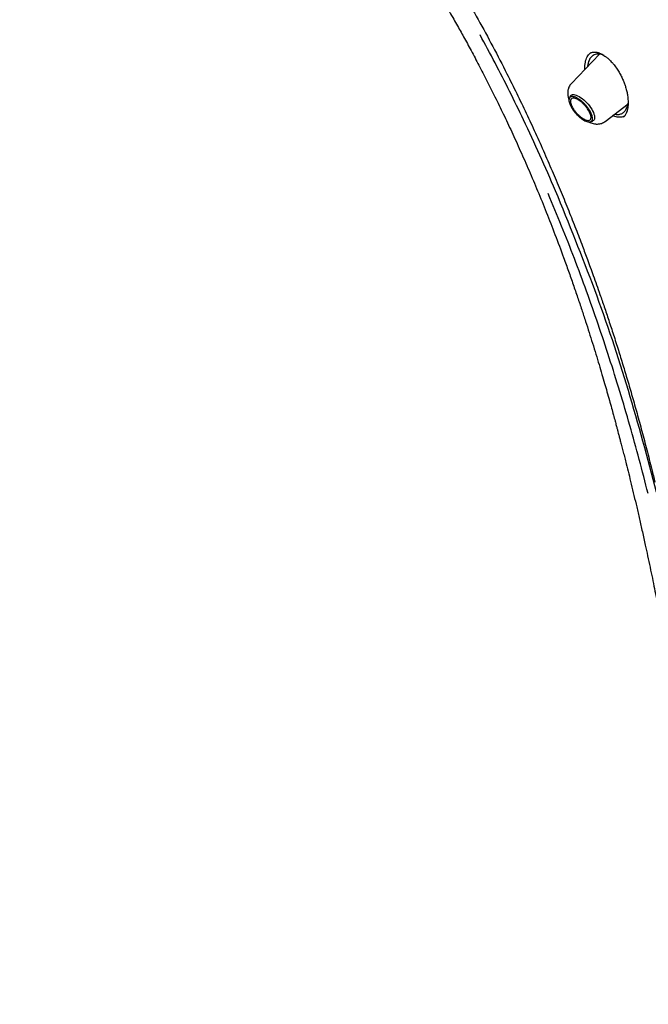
# Model space of a CAD drawing. Header units: millimetres. Extents: x 8 to 866, y 12 to 2084.
# Tile 10 of 98: x 633 to 664, y 741 to 790. Entities that reach past the tile are written whole.
import ezdxf

# ---------------------------------------------------------------- set-up
doc = ezdxf.new("R2010")
doc.units = ezdxf.units.MM

msp = doc.modelspace()

# ---------------------------------------------------------------- linework, layer by layer
at = {"color": 7, "linetype": 'Continuous', "lineweight": 30}
for p, q in [((661.868, 788.571), (660.469, 787.108)), ((661.368, 788.591), (661.42, 788.63)), ((661.375, 788.596), (661.369, 788.592)), ((662.529, 788.119), (662.557, 788.086)), ((660.417, 786.479), (660.369, 786.382)), ((662.156, 785.228), (663.291, 786.1)), ((661.424, 785.207), (661.525, 785.244))]:
    msp.add_line(p, q, dxfattribs=at)
at = {"color": 7, "linetype": 'Continuous', "lineweight": 30, "flags": 128}
for points in [[(660.417, 786.479), (660.424, 786.492), (660.452, 786.525), (660.489, 786.547), (660.533, 786.56), (660.586, 786.562), (660.645, 786.553), (660.709, 786.534), (660.779, 786.505), (660.852, 786.467)], [(660.852, 786.467), (660.928, 786.419), (661.005, 786.364), (661.082, 786.301), (661.158, 786.231), (661.232, 786.156), (661.302, 786.078), (661.368, 785.996), (661.428, 785.913), (661.481, 785.829), (661.527, 785.747), (661.565, 785.667), (661.594, 785.591), (661.614, 785.519), (661.624, 785.454), (661.625, 785.395), (661.616, 785.344), (661.598, 785.302), (661.57, 785.27), (661.534, 785.247), (661.525, 785.244)]]:
    msp.add_lwpolyline(points, dxfattribs=at)
at = {"color": 7, "linetype": 'Continuous', "lineweight": 30}
for points, knots in [([(633.026, 850.005), (633.084, 850.052), (633.225, 850.162), (633.455, 850.327), (633.717, 850.5), (633.986, 850.665), (634.262, 850.82), (634.546, 850.966), (634.837, 851.103), (635.136, 851.231), (635.442, 851.35), (635.755, 851.46), (636.075, 851.56), (636.402, 851.652), (636.736, 851.734), (637.077, 851.807), (637.425, 851.871), (637.78, 851.925), (638.141, 851.971), (638.509, 852.007), (638.884, 852.034), (639.264, 852.052), (639.652, 852.061), (640.045, 852.06), (640.445, 852.05), (640.851, 852.031), (641.264, 852.003), (641.682, 851.965), (642.106, 851.919), (642.536, 851.863), (642.971, 851.797), (643.413, 851.723), (643.859, 851.64), (644.312, 851.547), (644.769, 851.445), (645.232, 851.334), (645.7, 851.214), (646.173, 851.084), (646.651, 850.946), (647.133, 850.799), (647.621, 850.642), (648.113, 850.477), (648.609, 850.302), (649.11, 850.119), (649.614, 849.926), (650.124, 849.725), (650.637, 849.515), (651.153, 849.297), (651.674, 849.069), (652.198, 848.833), (652.726, 848.588), (653.257, 848.335), (653.792, 848.073), (654.329, 847.803), (654.87, 847.524), (655.413, 847.237), (655.96, 846.942), (656.509, 846.638), (657.06, 846.326), (657.614, 846.007), (658.17, 845.679), (658.728, 845.343), (659.288, 845), (659.85, 844.649), (660.414, 844.29), (660.979, 843.923), (661.546, 843.549), (662.114, 843.168), (662.683, 842.779), (663.253, 842.382), (663.825, 841.979), (664.397, 841.569), (664.97, 841.151), (665.543, 840.727), (666.117, 840.296), (666.691, 839.858), (667.265, 839.414), (667.839, 838.963), (668.414, 838.506), (668.987, 838.042), (669.561, 837.572), (670.134, 837.096), (670.706, 836.614), (671.278, 836.127), (671.849, 835.633), (672.418, 835.134), (672.987, 834.63), (673.554, 834.12), (674.12, 833.604), (674.684, 833.084), (675.247, 832.558), (675.807, 832.028), (676.366, 831.492), (676.923, 830.952), (677.477, 830.408), (678.029, 829.859), (678.579, 829.305), (679.126, 828.748), (679.671, 828.186), (680.213, 827.621), (680.751, 827.051), (681.287, 826.478), (681.819, 825.902), (682.348, 825.322), (682.874, 824.738), (683.396, 824.152), (683.915, 823.562), (684.429, 822.97), (684.94, 822.375), (685.447, 821.777), (685.949, 821.177), (686.448, 820.574), (686.942, 819.97), (687.431, 819.363), (687.916, 818.754), (688.396, 818.144), (688.872, 817.532), (689.342, 816.918), (689.807, 816.303), (690.268, 815.687), (690.723, 815.069), (691.172, 814.451), (691.617, 813.832), (692.055, 813.212), (692.488, 812.592), (692.915, 811.971), (693.337, 811.35), (693.752, 810.729), (694.162, 810.109), (694.565, 809.488), (694.962, 808.867), (695.353, 808.248), (695.737, 807.628), (696.115, 807.01), (696.486, 806.392), (696.851, 805.776), (697.209, 805.16), (697.56, 804.546), (697.904, 803.934), (698.241, 803.323), (698.571, 802.714), (698.894, 802.106), (699.21, 801.501), (699.519, 800.898), (699.82, 800.297), (700.114, 799.699), (700.4, 799.103), (700.679, 798.51), (700.95, 797.92), (701.213, 797.333), (701.469, 796.749), (701.717, 796.168), (701.957, 795.591), (702.189, 795.017), (702.413, 794.447), (702.63, 793.881), (702.838, 793.319), (703.038, 792.761), (703.23, 792.206), (703.414, 791.657), (703.59, 791.112), (703.757, 790.571), (703.916, 790.035), (704.067, 789.504), (704.209, 788.978), (704.343, 788.457), (704.469, 787.941), (704.586, 787.43), (704.695, 786.925), (704.795, 786.426), (704.887, 785.932), (704.971, 785.444), (705.045, 784.962), (705.112, 784.485), (705.169, 784.015), (705.219, 783.552), (705.259, 783.094), (705.292, 782.643), (705.315, 782.199), (705.33, 781.761), (705.337, 781.33), (705.335, 780.906), (705.324, 780.488), (705.305, 780.078), (705.278, 779.675), (705.242, 779.279), (705.197, 778.89), (705.144, 778.508), (705.083, 778.134), (705.013, 777.768), (704.934, 777.409), (704.848, 777.058), (704.753, 776.714), (704.649, 776.378), (704.538, 776.05), (704.418, 775.73), (704.289, 775.417), (704.152, 775.113), (704.007, 774.817), (703.854, 774.528), (703.693, 774.248), (703.523, 773.976), (703.345, 773.713), (703.159, 773.458), (702.964, 773.211), (702.761, 772.973), (702.598, 772.792), (702.499, 772.692), (702.473, 772.667)], [0, 0, 0, 0, 0.00357, 0.008516, 0.013459, 0.018399, 0.023335, 0.028267, 0.033195, 0.038117, 0.043035, 0.047947, 0.052854, 0.057756, 0.062654, 0.067546, 0.072435, 0.077319, 0.0822, 0.087078, 0.091953, 0.096825, 0.101695, 0.106563, 0.11143, 0.116295, 0.121159, 0.126022, 0.130884, 0.135746, 0.140607, 0.145468, 0.150328, 0.155189, 0.16005, 0.164911, 0.169772, 0.174633, 0.179494, 0.184356, 0.189218, 0.19408, 0.198943, 0.203806, 0.20867, 0.213533, 0.218398, 0.223263, 0.228128, 0.232993, 0.237859, 0.242726, 0.247592, 0.25246, 0.257327, 0.262195, 0.267063, 0.271932, 0.276801, 0.28167, 0.28654, 0.29141, 0.29628, 0.301151, 0.306022, 0.310893, 0.315764, 0.320636, 0.325507, 0.33038, 0.335252, 0.340124, 0.344997, 0.34987, 0.354743, 0.359616, 0.36449, 0.369363, 0.374237, 0.379111, 0.383985, 0.38886, 0.393734, 0.398608, 0.403483, 0.408358, 0.413232, 0.418107, 0.422982, 0.427857, 0.432733, 0.437608, 0.442483, 0.447358, 0.452234, 0.457109, 0.461985, 0.46686, 0.471736, 0.476612, 0.481487, 0.486363, 0.491239, 0.496114, 0.50099, 0.505866, 0.510742, 0.515617, 0.520493, 0.525369, 0.530244, 0.53512, 0.539996, 0.544871, 0.549747, 0.554622, 0.559498, 0.564373, 0.569248, 0.574123, 0.578999, 0.583874, 0.588749, 0.593623, 0.598498, 0.603373, 0.608247, 0.613122, 0.617996, 0.62287, 0.627745, 0.632618, 0.637492, 0.642366, 0.647239, 0.652113, 0.656986, 0.661859, 0.666731, 0.671604, 0.676476, 0.681348, 0.68622, 0.691091, 0.695963, 0.700834, 0.705705, 0.710575, 0.715445, 0.720315, 0.725185, 0.730054, 0.734923, 0.739792, 0.74466, 0.749528, 0.754395, 0.759262, 0.764129, 0.768995, 0.773861, 0.778727, 0.783592, 0.788457, 0.793321, 0.798185, 0.803048, 0.807911, 0.812774, 0.817636, 0.822497, 0.827359, 0.83222, 0.837081, 0.841941, 0.846802, 0.851662, 0.856522, 0.861382, 0.866242, 0.871103, 0.875963, 0.880825, 0.885686, 0.890549, 0.895413, 0.900277, 0.905144, 0.910012, 0.914882, 0.919754, 0.924629, 0.929507, 0.934389, 0.939274, 0.944163, 0.949056, 0.953955, 0.958858, 0.963766, 0.968679, 0.973598, 0.978521, 0.98345, 0.988383, 0.99332, 0.998261, 1, 1, 1, 1]), ([(644.762, 804.378), (645.009, 804.066), (645.497, 803.451), (646.214, 802.541), (646.905, 801.656), (647.569, 800.796), (648.201, 799.965), (648.801, 799.163), (649.37, 798.389), (649.912, 797.639), (650.429, 796.909), (650.923, 796.199), (651.392, 795.51), (651.834, 794.848), (652.249, 794.212), (652.639, 793.604), (653.003, 793.025), (653.331, 792.495), (653.623, 792.013), (653.883, 791.578), (654.127, 791.166), (654.353, 790.777), (654.563, 790.412), (654.756, 790.07), (654.937, 789.747), (655.179, 789.312), (655.491, 788.739), (655.878, 788.01), (656.274, 787.241), (656.679, 786.432), (657.091, 785.585), (657.511, 784.692), (657.939, 783.753), (658.369, 782.773), (658.801, 781.752), (659.232, 780.692), (659.663, 779.587), (660.028, 778.608), (660.327, 777.777), (660.559, 777.117), (660.778, 776.479), (660.982, 775.869), (661.173, 775.285), (661.352, 774.729), (661.523, 774.184), (661.687, 773.653), (661.843, 773.136), (661.986, 772.653), (662.117, 772.204), (662.241, 771.772), (662.357, 771.361), (662.465, 770.975), (662.559, 770.632), (662.628, 770.38), (662.675, 770.206), (662.703, 770.102), (662.727, 770.012), (662.748, 769.934), (662.768, 769.857), (662.792, 769.767), (662.825, 769.642), (662.868, 769.478), (662.923, 769.27), (662.985, 769.03), (663.054, 768.765), (663.125, 768.483), (663.216, 768.127), (663.325, 767.688), (663.454, 767.161), (663.586, 766.609), (663.722, 766.033), (663.861, 765.433), (664.004, 764.801), (664.139, 764.188), (664.267, 763.598), (664.384, 763.047), (664.496, 762.505), (664.602, 761.988), (664.698, 761.504), (664.787, 761.051), (664.867, 760.634), (664.939, 760.252), (665.003, 759.906), (665.06, 759.596), (665.105, 759.343), (665.141, 759.141), (665.168, 758.985), (665.193, 758.843), (665.217, 758.707), (665.241, 758.566), (665.267, 758.413), (665.296, 758.241), (665.328, 758.049), (665.364, 757.83), (665.404, 757.587), (665.446, 757.323), (665.489, 757.045), (665.533, 756.764), (665.576, 756.479), (665.618, 756.192), (665.66, 755.901), (665.701, 755.608), (665.741, 755.323), (665.776, 755.063), (665.805, 754.84), (665.828, 754.66), (665.846, 754.525), (665.858, 754.426), (665.867, 754.351), (665.876, 754.284), (665.884, 754.218), (665.893, 754.145), (665.905, 754.046), (665.921, 753.91), (665.943, 753.731), (665.968, 753.517), (665.996, 753.267), (666.028, 752.981), (666.063, 752.661), (666.1, 752.305), (666.139, 751.915), (666.18, 751.491), (666.222, 751.032), (666.265, 750.54), (666.31, 749.992), (666.357, 749.386), (666.404, 748.719), (666.451, 748.013), (666.495, 747.268), (666.538, 746.485), (666.579, 745.681), (666.617, 744.858), (666.653, 744.016), (666.688, 743.141), (666.723, 742.231), (666.745, 741.613), (666.757, 741.298)], [0, 0, 0, 0, 0.016778, 0.033038, 0.04878, 0.064003, 0.078707, 0.092645, 0.106083, 0.119019, 0.131451, 0.143618, 0.155265, 0.166391, 0.176997, 0.187082, 0.196646, 0.205688, 0.213171, 0.220254, 0.226937, 0.23322, 0.239104, 0.244587, 0.24967, 0.254612, 0.265472, 0.277015, 0.289244, 0.301785, 0.314973, 0.328809, 0.343291, 0.358421, 0.37391, 0.390025, 0.406766, 0.424134, 0.43433, 0.444325, 0.453904, 0.463067, 0.471815, 0.480149, 0.48807, 0.496305, 0.50404, 0.511275, 0.518007, 0.524235, 0.530683, 0.536479, 0.541623, 0.546115, 0.547878, 0.54944, 0.5508, 0.551959, 0.552967, 0.554284, 0.556021, 0.558576, 0.561701, 0.565389, 0.569416, 0.573651, 0.578094, 0.585495, 0.593411, 0.601844, 0.610382, 0.619402, 0.628909, 0.638902, 0.647092, 0.655572, 0.663852, 0.671613, 0.679, 0.685851, 0.692166, 0.697946, 0.703189, 0.707895, 0.712066, 0.714697, 0.717058, 0.71915, 0.721104, 0.723223, 0.725517, 0.728012, 0.731012, 0.734216, 0.737901, 0.74201, 0.746219, 0.750478, 0.754787, 0.759146, 0.763555, 0.768014, 0.7725, 0.776533, 0.779922, 0.782665, 0.784763, 0.78612, 0.787176, 0.788204, 0.789204, 0.79023, 0.791553, 0.793761, 0.796532, 0.799865, 0.803761, 0.808219, 0.81324, 0.818823, 0.824969, 0.831677, 0.838949, 0.846783, 0.855181, 0.865255, 0.876036, 0.887524, 0.899718, 0.912618, 0.926226, 0.939707, 0.953822, 0.968574, 0.983965, 1, 1, 1, 1]), ([(646.605, 803.663), (646.691, 803.551), (646.956, 803.211), (647.393, 802.653), (647.905, 801.999), (648.391, 801.376), (648.85, 800.784), (649.294, 800.205), (649.721, 799.641), (650.129, 799.094), (650.505, 798.585), (650.848, 798.113), (651.145, 797.699), (651.401, 797.339), (651.624, 797.021), (651.841, 796.71), (652.057, 796.397), (652.272, 796.082), (652.584, 795.619), (652.993, 795.004), (653.598, 794.066), (654.298, 792.943), (655.079, 791.632), (655.836, 790.302), (656.566, 788.957), (657.203, 787.728), (657.753, 786.619), (658.226, 785.634), (658.686, 784.643), (659.133, 783.649), (659.558, 782.667), (659.96, 781.711), (660.336, 780.787), (660.69, 779.891), (660.956, 779.196), (661.148, 778.685), (661.277, 778.337), (661.416, 777.957), (661.566, 777.542), (661.727, 777.091), (661.908, 776.573), (662.111, 775.983), (662.335, 775.315), (662.569, 774.597), (662.803, 773.86), (663.036, 773.106), (663.266, 772.339), (663.501, 771.532), (663.74, 770.685), (663.982, 769.798), (664.227, 768.87), (664.443, 768.024), (664.574, 767.486), (664.627, 767.272)], [0, 0, 0, 0, 0.010391, 0.031726, 0.052052, 0.071361, 0.089652, 0.106924, 0.124758, 0.141381, 0.1568, 0.171021, 0.184048, 0.193992, 0.203242, 0.212446, 0.221691, 0.230977, 0.240307, 0.26247, 0.284874, 0.321762, 0.358996, 0.396207, 0.433416, 0.470643, 0.49719, 0.523762, 0.550356, 0.576966, 0.603347, 0.628464, 0.652763, 0.676236, 0.698879, 0.707177, 0.716154, 0.726031, 0.736807, 0.748481, 0.761055, 0.777028, 0.794247, 0.81271, 0.832413, 0.851053, 0.870679, 0.891294, 0.912898, 0.935497, 0.959098, 0.983712, 1, 1, 1, 1]), ([(658.09, 785.301), (657.861, 785.776), (657.402, 786.726), (656.682, 788.136), (656.181, 789.065), (655.93, 789.529)], [0, 0, 0, 0, 0.333391, 0.666685, 1, 1, 1, 1]), ([(661.148, 787.819), (661.146, 787.855), (661.141, 787.951), (661.151, 788.095), (661.178, 788.247), (661.223, 788.382), (661.284, 788.496), (661.352, 788.582), (661.405, 788.618), (661.426, 788.633)], [0, 0, 0, 0, 0.095357, 0.25511, 0.415, 0.574806, 0.734357, 0.893649, 1, 1, 1, 1]), ([(662.094, 788.505), (662.084, 788.51), (662.041, 788.531), (661.966, 788.554), (661.863, 788.576), (661.755, 788.578), (661.647, 788.558), (661.556, 788.516), (661.48, 788.458), (661.42, 788.391), (661.368, 788.308), (661.331, 788.223), (661.306, 788.141), (661.289, 788.065), (661.279, 788.002), (661.276, 787.962), (661.275, 787.951)], [0, 0, 0, 0, 0.022709, 0.100412, 0.177799, 0.275217, 0.375894, 0.479892, 0.56013, 0.642284, 0.726369, 0.812398, 0.865495, 0.921309, 0.979835, 1, 1, 1, 1]), ([(661.416, 788.629), (661.441, 788.641), (661.487, 788.664), (661.559, 788.678), (661.623, 788.68), (661.675, 788.675), (661.717, 788.669), (661.752, 788.661), (661.785, 788.652), (661.817, 788.642), (661.854, 788.63), (661.901, 788.611), (661.963, 788.583), (662.043, 788.54), (662.141, 788.477), (662.256, 788.39), (662.389, 788.273), (662.48, 788.172), (662.529, 788.118)], [0, 0, 0, 0, 0.100899, 0.185451, 0.254253, 0.307508, 0.345277, 0.375992, 0.405837, 0.434814, 0.463525, 0.501423, 0.551837, 0.614888, 0.690768, 0.779795, 0.882531, 1, 1, 1, 1]), ([(662.556, 788.086), (662.609, 788.019), (662.71, 787.891), (662.842, 787.683), (662.952, 787.48), (663.042, 787.286), (663.114, 787.104), (663.178, 786.912), (663.229, 786.719), (663.264, 786.533), (663.282, 786.382), (663.292, 786.241), (663.294, 786.102), (663.284, 785.96), (663.268, 785.858), (663.253, 785.791), (663.243, 785.752), (663.232, 785.715), (663.218, 785.673), (663.198, 785.623), (663.167, 785.561), (663.123, 785.494), (663.084, 785.455), (663.063, 785.434)], [0, 0, 0, 0, 0.0755757, 0.14619, 0.2119852, 0.2730283, 0.3293654, 0.3810422, 0.4498964, 0.5084367, 0.5565689, 0.5971353, 0.6507108, 0.7041986, 0.7569363, 0.775588, 0.7934938, 0.8106589, 0.8293272, 0.8573599, 0.8952832, 0.9429044, 1, 1, 1, 1]), ([(660.469, 787.108), (660.445, 787.08), (660.399, 787.028), (660.352, 786.942), (660.321, 786.861), (660.3, 786.782), (660.29, 786.709), (660.287, 786.644), (660.29, 786.549), (660.307, 786.431), (660.339, 786.335), (660.353, 786.294)], [0, 0, 0, 0, 0.126742, 0.239645, 0.338582, 0.423706, 0.516305, 0.587035, 0.652359, 0.849415, 1, 1, 1, 1]), ([(662.632, 785.593), (662.655, 785.587), (662.712, 785.573), (662.797, 785.57), (662.883, 785.581), (662.961, 785.607), (663.031, 785.645), (663.095, 785.698), (663.153, 785.765), (663.203, 785.847), (663.239, 785.929), (663.264, 786.006), (663.281, 786.069), (663.288, 786.114), (663.291, 786.133)], [0, 0, 0, 0, 0.071419, 0.170263, 0.268622, 0.357848, 0.448315, 0.54082, 0.635436, 0.732234, 0.831282, 0.889328, 0.950926, 1, 1, 1, 1]), ([(659.681, 781.775), (659.425, 782.366), (658.914, 783.549), (658.365, 784.717), (658.09, 785.301)], [0, 0, 0, 0, 0.4994729, 1, 1, 1, 1]), ([(663.128, 785.506), (663.082, 785.482), (662.984, 785.428), (662.797, 785.428), (662.642, 785.459), (662.552, 785.51), (662.536, 785.519)], [0, 0, 0, 0, 0.281569, 0.605678, 0.929556, 1, 1, 1, 1]), ([(661.334, 785.2), (661.351, 785.192), (661.405, 785.165), (661.499, 785.132), (661.596, 785.108), (661.674, 785.097), (661.741, 785.093), (661.814, 785.096), (661.895, 785.107), (661.978, 785.13), (662.069, 785.167), (662.126, 785.207), (662.156, 785.228)], [0, 0, 0, 0, 0.062378, 0.205473, 0.348197, 0.415275, 0.485811, 0.578026, 0.662799, 0.761331, 0.873773, 1, 1, 1, 1]), ([(664.285, 766.709), (664.141, 767.275), (663.853, 768.407), (663.384, 770.1), (662.888, 771.786), (662.362, 773.466), (661.81, 775.129), (661.231, 776.775), (660.625, 778.403), (659.99, 780.024), (659.542, 781.096), (659.317, 781.632)], [0, 0, 0, 0, 0.112178, 0.224231, 0.336192, 0.448096, 0.559977, 0.669874, 0.779819, 0.889848, 1, 1, 1, 1]), ([(664.712, 766.773), (664.262, 768.465), (663.362, 771.844), (661.685, 776.862), (660.349, 780.137), (659.681, 781.775)], [0, 0, 0, 0, 0.333731, 0.666746, 1, 1, 1, 1])]:
    msp.add_open_spline(points, degree=3, knots=knots, dxfattribs=at)
for points in [[(661.501, 785.503), (661.509, 785.469), (661.525, 785.4), (661.519, 785.317), (661.493, 785.253), (661.446, 785.211), (661.378, 785.193), (661.294, 785.2), (661.196, 785.23), (661.088, 785.284), (660.974, 785.358), (660.858, 785.451), (660.746, 785.558), (660.641, 785.676), (660.547, 785.8), (660.468, 785.924), (660.407, 786.045), (660.366, 786.158), (660.347, 786.258), (660.351, 786.342), (660.378, 786.406), (660.425, 786.448), (660.493, 786.466), (660.577, 786.459), (660.675, 786.429), (660.783, 786.375), (660.897, 786.301), (661.013, 786.208), (661.125, 786.101), (661.23, 785.983), (661.324, 785.859), (661.403, 785.735), (661.465, 785.613), (661.489, 785.54), (661.501, 785.503)], [(661.068, 785.355), (661.035, 785.376), (660.969, 785.416), (660.868, 785.499), (660.769, 785.592), (660.677, 785.695), (660.595, 785.803), (660.526, 785.912), (660.473, 786.018), (660.437, 786.117), (660.421, 786.205), (660.424, 786.278), (660.447, 786.334), (660.489, 786.37), (660.548, 786.386), (660.622, 786.381), (660.708, 786.354), (660.802, 786.307), (660.902, 786.242), (661.003, 786.161), (661.102, 786.067), (661.194, 785.964), (661.276, 785.856), (661.345, 785.747), (661.398, 785.641), (661.434, 785.542), (661.45, 785.454), (661.447, 785.381), (661.424, 785.325), (661.382, 785.289), (661.323, 785.273), (661.249, 785.279), (661.164, 785.304), (661.1, 785.338), (661.068, 785.355)]]:
    msp.add_open_spline(points, degree=3, dxfattribs=at)

doc.saveas('drawing.dxf')
